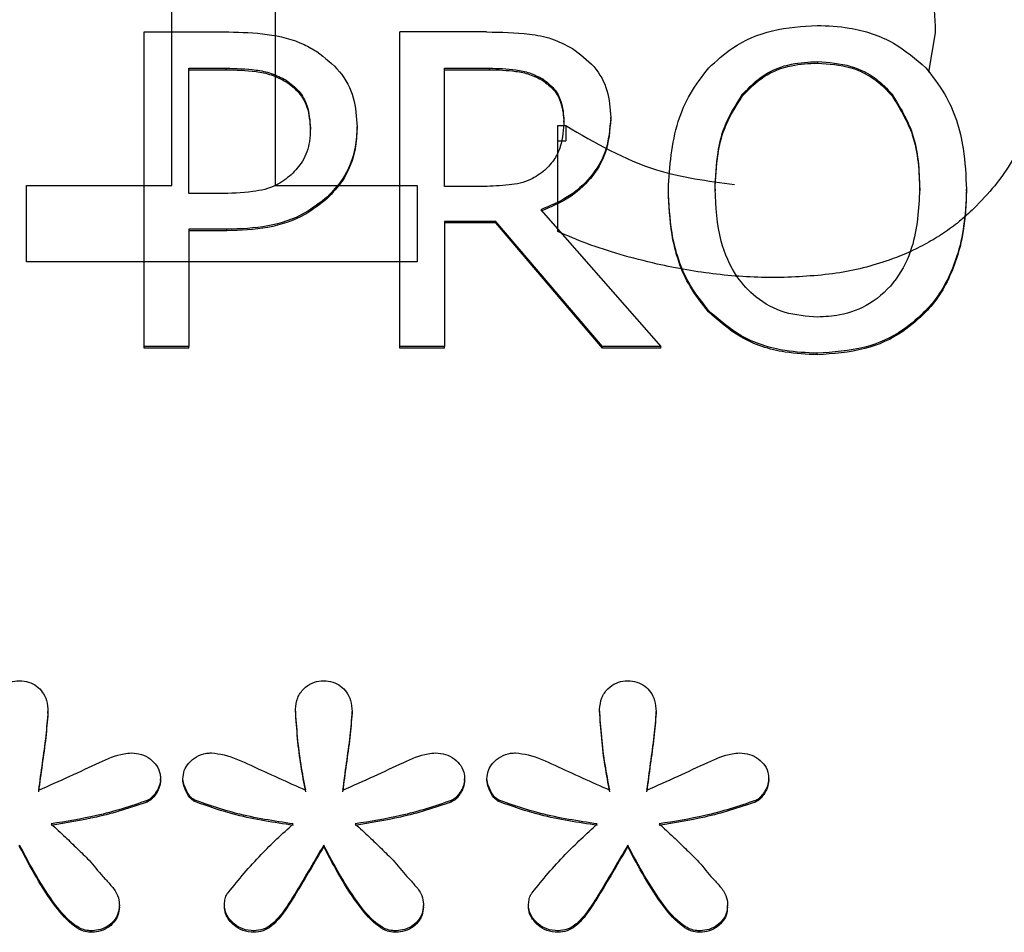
# Model space of a CAD drawing. Header units: inches. Extents: x 0.6 to 16.3, y 0.2 to 11.5.
# Tile 15 of 33: x 4.871 to 5.026, y 7.354 to 7.499. Entities that reach past the tile are written whole.
import ezdxf

# ---------------------------------------------------------------- set-up
doc = ezdxf.new("R2010")
doc.units = ezdxf.units.IN
doc.header["$MEASUREMENT"] = 0

msp = doc.modelspace()

# ---------------------------------------------------------------- linework, layer by layer
at = {"color": 7, "linetype": 'Continuous', "lineweight": 25}
for p, q in [((4.91089, 7.57887), (4.91089, 7.47231)), ((4.89457, 7.47231), (4.89457, 7.55156)), ((4.89017, 7.44683), (4.89017, 7.49662)), ((4.89017, 7.49662), (4.90357, 7.49662)), ((4.93062, 7.44683), (4.93062, 7.49662)), ((4.94437, 7.49662), (4.93062, 7.49662)), ((5.01434, 7.49026), (5.01539, 7.49646)), ((4.99671, 7.49194), (4.99671, 7.4917)), ((4.89726, 7.49089), (4.90313, 7.49089)), ((4.89726, 7.47104), (4.89726, 7.49089)), ((4.89726, 7.49065), (4.90313, 7.49065)), ((4.90313, 7.49089), (4.90313, 7.49065)), ((4.93771, 7.49089), (4.94476, 7.49089)), ((4.93771, 7.47217), (4.93771, 7.49089)), ((4.93771, 7.49065), (4.94476, 7.49065)), ((4.94476, 7.49089), (4.94476, 7.49065)), ((4.91264, 7.48899), (4.91264, 7.48875)), ((4.95323, 7.4892), (4.95323, 7.48896)), ((4.98486, 7.48677), (4.98486, 7.48654)), ((5.0085, 7.48677), (5.0085, 7.48654)), ((4.9566, 7.48234), (4.9566, 7.48258)), ((4.96399, 7.48286), (4.96399, 7.4831)), ((4.91649, 7.48117), (4.91649, 7.48141)), ((4.92388, 7.48137), (4.92388, 7.48161)), ((4.95564, 7.4818), (4.95688, 7.4818)), ((4.95564, 7.46503), (4.95564, 7.4818)), ((4.95688, 7.4818), (4.95688, 7.47941)), ((4.95564, 7.47941), (4.95688, 7.47941)), ((4.87158, 7.47231), (4.89457, 7.47231)), ((4.87158, 7.46023), (4.87158, 7.47231)), ((4.91089, 7.47231), (4.93337, 7.47231)), ((4.93337, 7.47231), (4.93337, 7.46023)), ((4.94393, 7.47217), (4.93771, 7.47217)), ((4.97311, 7.47149), (4.97311, 7.47172)), ((4.9805, 7.47172), (4.9805, 7.47149)), ((5.01287, 7.47149), (5.01287, 7.47172)), ((5.02026, 7.47149), (5.02026, 7.47172)), ((4.9021, 7.47104), (4.89726, 7.47104)), ((4.91921, 7.47032), (4.91921, 7.47055)), ((4.95292, 7.4685), (4.9719, 7.44683)), ((4.94584, 7.46664), (4.93771, 7.46664)), ((4.93771, 7.46664), (4.93771, 7.44683)), ((4.96269, 7.44683), (4.94584, 7.46664)), ((4.94584, 7.4664), (4.94584, 7.46664)), ((4.90326, 7.46539), (4.89726, 7.46539)), ((4.89726, 7.46539), (4.89726, 7.44683)), ((4.90326, 7.46515), (4.89726, 7.46515)), ((4.90326, 7.46515), (4.90326, 7.46539)), ((4.94584, 7.4664), (4.93771, 7.4664)), ((4.96269, 7.44659), (4.94584, 7.4664)), ((4.93337, 7.46023), (4.87158, 7.46023)), ((4.97946, 7.45232), (4.97946, 7.45256)), ((5.01386, 7.45232), (5.01386, 7.45256)), ((4.89726, 7.44683), (4.89017, 7.44683)), ((4.89017, 7.44659), (4.89017, 7.44683)), ((4.89726, 7.44659), (4.89017, 7.44659)), ((4.89726, 7.44659), (4.89726, 7.44683)), ((4.93771, 7.44683), (4.93062, 7.44683)), ((4.93062, 7.44659), (4.93062, 7.44683)), ((4.93771, 7.44659), (4.93062, 7.44659)), ((4.93771, 7.44659), (4.93771, 7.44683)), ((4.9719, 7.44683), (4.96269, 7.44683)), ((4.96269, 7.44659), (4.96269, 7.44683)), ((4.9719, 7.44659), (4.96269, 7.44659)), ((4.9719, 7.44659), (4.9719, 7.44683)), ((4.99666, 7.44554), (4.99666, 7.44578)), ((4.87497, 7.38884), (4.87497, 7.38908)), ((4.91414, 7.38919), (4.91414, 7.38943)), ((4.92307, 7.38884), (4.92307, 7.38908)), ((4.96224, 7.38919), (4.96224, 7.38943)), ((4.97117, 7.38884), (4.97117, 7.38908)), ((4.89279, 7.37818), (4.89279, 7.37842)), ((4.89632, 7.37818), (4.89632, 7.37842)), ((4.94089, 7.37818), (4.94089, 7.37842)), ((4.94442, 7.37818), (4.94442, 7.37842)), ((4.98898, 7.37818), (4.98898, 7.37842)), ((4.89068, 7.37476), (4.89068, 7.375)), ((4.89819, 7.37482), (4.89819, 7.37506)), ((4.93877, 7.37476), (4.93877, 7.375)), ((4.94628, 7.37482), (4.94628, 7.37506)), ((4.98687, 7.37476), (4.98687, 7.375)), ((4.8705, 7.3677), (4.8705, 7.36793)), ((4.9186, 7.3677), (4.9186, 7.36793)), ((4.9667, 7.3677), (4.9667, 7.36793)), ((4.88627, 7.35813), (4.88627, 7.35837)), ((4.9029, 7.35813), (4.9029, 7.35837)), ((4.93437, 7.35813), (4.93437, 7.35837)), ((4.951, 7.35813), (4.951, 7.35837)), ((4.98247, 7.35813), (4.98247, 7.35837)), ((4.88168, 7.35414), (4.88168, 7.35438)), ((4.90756, 7.35414), (4.90756, 7.35438)), ((4.92978, 7.35414), (4.92978, 7.35438)), ((4.95566, 7.35414), (4.95566, 7.35438)), ((4.97788, 7.35414), (4.97788, 7.35438))]:
    msp.add_line(p, q, dxfattribs=at)
for points, knots in [([(5.01539, 7.49646), (5.01536, 7.4976), (5.0153, 7.49979), (5.01481, 7.50291), (5.01401, 7.50571), (5.01288, 7.50817), (5.01145, 7.5103), (5.00978, 7.51214), (5.00845, 7.51312), (5.00779, 7.51361)], [0, 0, 0, 0, 0.177461, 0.339704, 0.488732, 0.62712, 0.754607, 0.877902, 1, 1, 1, 1]), ([(4.90357, 7.49662), (4.9056, 7.49657), (4.90967, 7.49646), (4.91448, 7.4953), (4.91687, 7.4939), (4.91753, 7.49351)], [0, 0, 0, 0, 0.418669, 0.840635, 1, 1, 1, 1]), ([(4.94437, 7.49662), (4.94663, 7.49659), (4.95008, 7.49654), (4.95473, 7.4957), (4.95685, 7.49457), (4.95794, 7.494)], [0, 0, 0, 0, 0.483407, 0.735045, 1, 1, 1, 1]), ([(4.9795, 7.49093), (4.98071, 7.49204), (4.98358, 7.49468), (4.98958, 7.49722), (4.99429, 7.49752), (4.99666, 7.49767)], [0, 0, 0, 0, 0.264089, 0.628576, 1, 1, 1, 1]), ([(4.99666, 7.49767), (4.99836, 7.49759), (5.00254, 7.4974), (5.00877, 7.49534), (5.01224, 7.49234), (5.01386, 7.49093)], [0, 0, 0, 0, 0.265818, 0.65509, 1, 1, 1, 1]), ([(5.03263, 7.49531), (5.03261, 7.49426), (5.03256, 7.4922), (5.0322, 7.48915), (5.03162, 7.4862), (5.0308, 7.48334), (5.02952, 7.48), (5.02759, 7.47625), (5.02484, 7.47221), (5.02258, 7.46985), (5.02144, 7.46867)], [0, 0, 0, 0, 0.106935, 0.211114, 0.313112, 0.413538, 0.513033, 0.676291, 0.837723, 1, 1, 1, 1]), ([(4.91753, 7.49351), (4.9188, 7.49253), (4.92135, 7.49056), (4.92359, 7.48625), (4.92378, 7.48316), (4.92388, 7.48161)], [0, 0, 0, 0, 0.332227, 0.665173, 1, 1, 1, 1]), ([(4.95794, 7.494), (4.95914, 7.49311), (4.96155, 7.49135), (4.96372, 7.48739), (4.9639, 7.48453), (4.96399, 7.4831)], [0, 0, 0, 0, 0.332483, 0.66621, 1, 1, 1, 1]), ([(4.98486, 7.48677), (4.98592, 7.48787), (4.98804, 7.49005), (4.99237, 7.49172), (4.99532, 7.49187), (4.99671, 7.49194)], [0, 0, 0, 0, 0.346115, 0.694283, 1, 1, 1, 1]), ([(4.98486, 7.48654), (4.98592, 7.48763), (4.98804, 7.48982), (4.99237, 7.49148), (4.99532, 7.49163), (4.99671, 7.4917)], [0, 0, 0, 0, 0.346115, 0.694283, 1, 1, 1, 1]), ([(4.99671, 7.49194), (4.9985, 7.49181), (5.0018, 7.49156), (5.00591, 7.48953), (5.0077, 7.48762), (5.0085, 7.48677)], [0, 0, 0, 0, 0.397274, 0.731601, 1, 1, 1, 1]), ([(4.99671, 7.4917), (4.9985, 7.49157), (5.0018, 7.49132), (5.00591, 7.48929), (5.0077, 7.48738), (5.0085, 7.48654)], [0, 0, 0, 0, 0.397274, 0.731601, 1, 1, 1, 1]), ([(4.90313, 7.49089), (4.90472, 7.49085), (4.90714, 7.4908), (4.91039, 7.49016), (4.91188, 7.48939), (4.91264, 7.48899)], [0, 0, 0, 0, 0.483566, 0.736159, 1, 1, 1, 1]), ([(4.90313, 7.49065), (4.90472, 7.49061), (4.90714, 7.49056), (4.91039, 7.48992), (4.91188, 7.48915), (4.91264, 7.48875)], [0, 0, 0, 0, 0.483566, 0.736159, 1, 1, 1, 1]), ([(4.94476, 7.49089), (4.94617, 7.49086), (4.94833, 7.4908), (4.95122, 7.49023), (4.95255, 7.48954), (4.95323, 7.4892)], [0, 0, 0, 0, 0.483708, 0.736482, 1, 1, 1, 1]), ([(4.94476, 7.49065), (4.94617, 7.49062), (4.94833, 7.49056), (4.95122, 7.48999), (4.95255, 7.48931), (4.95323, 7.48896)], [0, 0, 0, 0, 0.483708, 0.736482, 1, 1, 1, 1]), ([(4.97311, 7.47172), (4.97335, 7.47536), (4.97369, 7.48058), (4.97645, 7.48699), (4.97847, 7.4896), (4.9795, 7.49093)], [0, 0, 0, 0, 0.529171, 0.760302, 1, 1, 1, 1]), ([(5.01386, 7.49093), (5.01489, 7.48961), (5.01785, 7.48581), (5.01995, 7.47906), (5.02017, 7.47387), (5.02026, 7.47172)], [0, 0, 0, 0, 0.239033, 0.684846, 1, 1, 1, 1]), ([(4.91264, 7.48899), (4.91337, 7.48845), (4.91481, 7.48737), (4.91625, 7.48468), (4.9164, 7.48261), (4.91649, 7.48141)], [0, 0, 0, 0, 0.294213, 0.588988, 1, 1, 1, 1]), ([(4.91264, 7.48875), (4.91337, 7.48821), (4.91481, 7.48713), (4.91625, 7.48444), (4.9164, 7.48237), (4.91649, 7.48117)], [0, 0, 0, 0, 0.294213, 0.588988, 1, 1, 1, 1]), ([(4.95323, 7.4892), (4.95386, 7.48872), (4.95514, 7.48775), (4.95638, 7.4854), (4.95652, 7.48361), (4.9566, 7.48258)], [0, 0, 0, 0, 0.298018, 0.596766, 1, 1, 1, 1]), ([(4.95323, 7.48896), (4.95386, 7.48848), (4.95514, 7.48751), (4.95638, 7.48516), (4.95652, 7.48337), (4.9566, 7.48234)], [0, 0, 0, 0, 0.2980179, 0.5967661, 1, 1, 1, 1]), ([(4.9805, 7.47172), (4.98058, 7.47367), (4.98073, 7.47697), (4.98194, 7.48218), (4.98377, 7.48506), (4.98486, 7.48677)], [0, 0, 0, 0, 0.36983, 0.625383, 1, 1, 1, 1]), ([(4.9805, 7.47149), (4.98058, 7.47344), (4.98073, 7.47673), (4.98194, 7.48194), (4.98377, 7.48482), (4.98486, 7.48654)], [0, 0, 0, 0, 0.36983, 0.625383, 1, 1, 1, 1]), ([(5.0085, 7.48677), (5.00973, 7.48476), (5.01174, 7.48146), (5.01272, 7.4762), (5.01282, 7.47323), (5.01287, 7.47172)], [0, 0, 0, 0, 0.4347987, 0.7143824, 1, 1, 1, 1]), ([(5.0085, 7.48654), (5.00973, 7.48452), (5.01174, 7.48122), (5.01272, 7.47597), (5.01282, 7.47299), (5.01287, 7.47149)], [0, 0, 0, 0, 0.434799, 0.714382, 1, 1, 1, 1]), ([(4.96399, 7.4831), (4.96385, 7.48127), (4.96359, 7.4779), (4.96098, 7.47355), (4.95738, 7.47036), (4.9544, 7.46911), (4.95292, 7.4685)], [0, 0, 0, 0, 0.284906, 0.524908, 0.763987, 1, 1, 1, 1]), ([(4.96399, 7.48286), (4.96385, 7.48103), (4.96359, 7.47766), (4.96098, 7.47331), (4.95738, 7.47012), (4.9544, 7.46887), (4.95292, 7.46826)], [0, 0, 0, 0, 0.284906, 0.524908, 0.763987, 1, 1, 1, 1]), ([(4.9566, 7.48258), (4.95651, 7.4812), (4.95638, 7.4791), (4.95519, 7.47642), (4.95412, 7.47532), (4.95357, 7.47475)], [0, 0, 0, 0, 0.481916, 0.732223, 1, 1, 1, 1]), ([(4.91649, 7.48141), (4.91646, 7.4807), (4.91639, 7.4789), (4.91552, 7.47622), (4.9141, 7.47471), (4.91346, 7.47402)], [0, 0, 0, 0, 0.261236, 0.66725, 1, 1, 1, 1]), ([(4.92388, 7.48161), (4.92381, 7.48053), (4.92364, 7.47763), (4.92211, 7.47368), (4.92002, 7.47143), (4.91921, 7.47055)], [0, 0, 0, 0, 0.266723, 0.716133, 1, 1, 1, 1]), ([(4.92388, 7.48137), (4.92381, 7.48029), (4.92364, 7.47739), (4.92211, 7.47344), (4.92002, 7.47119), (4.91921, 7.47032)], [0, 0, 0, 0, 0.266723, 0.716133, 1, 1, 1, 1]), ([(4.95688, 7.4818), (4.96152, 7.47909), (4.96977, 7.47428), (4.97936, 7.47304), (4.98355, 7.4725)], [0, 0, 0, 0, 0.563728, 1, 1, 1, 1]), ([(4.95357, 7.47475), (4.95285, 7.4742), (4.95121, 7.47295), (4.94774, 7.4723), (4.94526, 7.47221), (4.94393, 7.47217)], [0, 0, 0, 0, 0.269382, 0.612222, 1, 1, 1, 1]), ([(4.91346, 7.47402), (4.91269, 7.47341), (4.91093, 7.47202), (4.90687, 7.47115), (4.90385, 7.47108), (4.9021, 7.47104)], [0, 0, 0, 0, 0.249264, 0.564905, 1, 1, 1, 1]), ([(4.97946, 7.45256), (4.97845, 7.45384), (4.97557, 7.45748), (4.97346, 7.46421), (4.97321, 7.46942), (4.97311, 7.47172)], [0, 0, 0, 0, 0.233288, 0.66155, 1, 1, 1, 1]), ([(4.97946, 7.45232), (4.97845, 7.4536), (4.97557, 7.45724), (4.97346, 7.46397), (4.97321, 7.46918), (4.97311, 7.47149)], [0, 0, 0, 0, 0.2332878, 0.6615495, 1, 1, 1, 1]), ([(4.99671, 7.45151), (4.99496, 7.45163), (4.99146, 7.45189), (4.98699, 7.45434), (4.98341, 7.45824), (4.98087, 7.46414), (4.98064, 7.46895), (4.9805, 7.47172)], [0, 0, 0, 0, 0.170944, 0.343111, 0.49388, 0.708299, 1, 1, 1, 1]), ([(5.01287, 7.47172), (5.0127, 7.4686), (5.01243, 7.46363), (5.00941, 7.45734), (5.00537, 7.45349), (5.00076, 7.45171), (4.99788, 7.45157), (4.99671, 7.45151)], [0, 0, 0, 0, 0.327834, 0.521288, 0.71629, 0.883753, 1, 1, 1, 1]), ([(5.02026, 7.47172), (5.02018, 7.46961), (5.02002, 7.46577), (5.01845, 7.45961), (5.01626, 7.45524), (5.01421, 7.45294), (5.01386, 7.45256)], [0, 0, 0, 0, 0.309505, 0.560936, 0.927066, 1, 1, 1, 1]), ([(5.02026, 7.47149), (5.02018, 7.46937), (5.02002, 7.46554), (5.01845, 7.45937), (5.01626, 7.455), (5.01421, 7.4527), (5.01386, 7.45232)], [0, 0, 0, 0, 0.3095053, 0.5609355, 0.927066, 1, 1, 1, 1]), ([(4.91921, 7.47055), (4.91805, 7.46963), (4.9153, 7.46745), (4.9097, 7.46561), (4.90544, 7.46546), (4.90326, 7.46539)], [0, 0, 0, 0, 0.2629553, 0.6228823, 1, 1, 1, 1]), ([(4.91921, 7.47032), (4.91805, 7.46939), (4.9153, 7.46721), (4.9097, 7.46537), (4.90544, 7.46522), (4.90326, 7.46515)], [0, 0, 0, 0, 0.262955, 0.622882, 1, 1, 1, 1]), ([(5.02144, 7.46867), (5.02068, 7.46797), (5.01917, 7.46658), (5.01665, 7.46475), (5.01397, 7.46311), (5.01109, 7.46169), (5.00642, 7.45983), (4.99945, 7.45809), (4.9934, 7.45786), (4.99024, 7.45774)], [0, 0, 0, 0, 0.092978, 0.185771, 0.279137, 0.373823, 0.470543, 0.723467, 1, 1, 1, 1]), ([(4.99024, 7.45774), (4.98865, 7.45777), (4.98547, 7.45782), (4.98073, 7.45824), (4.97601, 7.45891), (4.97091, 7.45995), (4.96563, 7.46132), (4.96036, 7.46299), (4.95716, 7.46437), (4.95564, 7.46503)], [0, 0, 0, 0, 0.133332, 0.26639, 0.399665, 0.533645, 0.70455, 0.859729, 1, 1, 1, 1]), ([(4.99666, 7.44578), (4.99497, 7.44586), (4.99078, 7.44605), (4.98451, 7.44808), (4.98108, 7.45113), (4.97946, 7.45256)], [0, 0, 0, 0, 0.265205, 0.65497, 1, 1, 1, 1]), ([(5.01386, 7.45256), (5.01269, 7.45147), (5.00994, 7.4489), (5.00397, 7.44627), (4.99919, 7.44595), (4.99666, 7.44578)], [0, 0, 0, 0, 0.257077, 0.605802, 1, 1, 1, 1]), ([(4.99666, 7.44554), (4.99497, 7.44562), (4.99078, 7.44581), (4.98451, 7.44784), (4.98108, 7.45089), (4.97946, 7.45232)], [0, 0, 0, 0, 0.265205, 0.65497, 1, 1, 1, 1]), ([(5.01386, 7.45232), (5.01269, 7.45123), (5.00994, 7.44866), (5.00397, 7.44604), (4.99919, 7.44571), (4.99666, 7.44554)], [0, 0, 0, 0, 0.257077, 0.605802, 1, 1, 1, 1]), ([(4.86604, 7.38943), (4.8661, 7.39005), (4.86622, 7.39123), (4.86725, 7.39269), (4.86856, 7.39365), (4.86974, 7.39393), (4.87036, 7.39395), (4.8705, 7.39395)], [0, 0, 0, 0, 0.271807, 0.514058, 0.744023, 0.940774, 1, 1, 1, 1]), ([(4.8705, 7.39395), (4.87099, 7.39391), (4.87195, 7.39384), (4.8732, 7.39316), (4.87418, 7.39215), (4.87487, 7.39076), (4.87494, 7.38968), (4.87497, 7.38908)], [0, 0, 0, 0, 0.186727, 0.374343, 0.549017, 0.751938, 1, 1, 1, 1]), ([(4.91414, 7.38943), (4.9142, 7.39005), (4.91432, 7.39123), (4.91535, 7.39269), (4.91666, 7.39365), (4.91784, 7.39393), (4.91846, 7.39395), (4.9186, 7.39395)], [0, 0, 0, 0, 0.271807, 0.514058, 0.744023, 0.940774, 1, 1, 1, 1]), ([(4.9186, 7.39395), (4.91909, 7.39391), (4.92005, 7.39384), (4.9213, 7.39316), (4.92228, 7.39215), (4.92296, 7.39076), (4.92303, 7.38968), (4.92307, 7.38908)], [0, 0, 0, 0, 0.186727, 0.374343, 0.549017, 0.751938, 1, 1, 1, 1]), ([(4.96224, 7.38943), (4.9623, 7.39005), (4.96242, 7.39123), (4.96345, 7.39269), (4.96476, 7.39365), (4.96594, 7.39393), (4.96656, 7.39395), (4.9667, 7.39395)], [0, 0, 0, 0, 0.271807, 0.514058, 0.744023, 0.940774, 1, 1, 1, 1]), ([(4.9667, 7.39395), (4.96718, 7.39391), (4.96815, 7.39384), (4.9694, 7.39316), (4.97038, 7.39215), (4.97106, 7.39076), (4.97113, 7.38968), (4.97117, 7.38908)], [0, 0, 0, 0, 0.186727, 0.374343, 0.549017, 0.751938, 1, 1, 1, 1]), ([(4.87497, 7.38908), (4.87487, 7.38779), (4.87465, 7.38507), (4.87405, 7.38092), (4.87367, 7.37806), (4.87348, 7.37663)], [0, 0, 0, 0, 0.30923, 0.654607, 1, 1, 1, 1]), ([(4.87497, 7.38884), (4.87487, 7.38756), (4.87465, 7.38483), (4.87405, 7.38068), (4.87367, 7.37782), (4.87348, 7.37639)], [0, 0, 0, 0, 0.30923, 0.654607, 1, 1, 1, 1]), ([(4.91575, 7.37663), (4.91549, 7.37797), (4.91495, 7.38076), (4.91443, 7.38504), (4.91423, 7.38797), (4.91414, 7.38943)], [0, 0, 0, 0, 0.318539, 0.658914, 1, 1, 1, 1]), ([(4.91575, 7.37639), (4.91549, 7.37774), (4.91495, 7.38053), (4.91443, 7.3848), (4.91423, 7.38773), (4.91414, 7.38919)], [0, 0, 0, 0, 0.318539, 0.658914, 1, 1, 1, 1]), ([(4.92307, 7.38908), (4.92297, 7.38779), (4.92275, 7.38507), (4.92215, 7.38092), (4.92177, 7.37806), (4.92158, 7.37663)], [0, 0, 0, 0, 0.30923, 0.654607, 1, 1, 1, 1]), ([(4.92307, 7.38884), (4.92297, 7.38756), (4.92275, 7.38483), (4.92215, 7.38068), (4.92177, 7.37782), (4.92158, 7.37639)], [0, 0, 0, 0, 0.30923, 0.654607, 1, 1, 1, 1]), ([(4.96385, 7.37663), (4.96359, 7.37797), (4.96305, 7.38076), (4.96253, 7.38504), (4.96233, 7.38797), (4.96224, 7.38943)], [0, 0, 0, 0, 0.318539, 0.658914, 1, 1, 1, 1]), ([(4.96385, 7.37639), (4.96359, 7.37774), (4.96305, 7.38053), (4.96253, 7.3848), (4.96233, 7.38773), (4.96224, 7.38919)], [0, 0, 0, 0, 0.318539, 0.658914, 1, 1, 1, 1]), ([(4.97117, 7.38908), (4.97107, 7.38779), (4.97084, 7.38507), (4.97025, 7.38092), (4.96987, 7.37806), (4.96968, 7.37663)], [0, 0, 0, 0, 0.30923, 0.654607, 1, 1, 1, 1]), ([(4.97117, 7.38884), (4.97107, 7.38756), (4.97084, 7.38483), (4.97025, 7.38068), (4.96987, 7.37782), (4.96968, 7.37639)], [0, 0, 0, 0, 0.30923, 0.654607, 1, 1, 1, 1]), ([(4.87348, 7.37663), (4.87515, 7.37736), (4.87839, 7.3788), (4.88279, 7.38087), (4.88603, 7.38234), (4.8878, 7.3825), (4.88819, 7.38254)], [0, 0, 0, 0, 0.342904, 0.668758, 0.926008, 1, 1, 1, 1]), ([(4.88819, 7.38254), (4.88872, 7.38249), (4.88978, 7.38241), (4.89117, 7.38164), (4.89225, 7.38056), (4.89274, 7.3794), (4.89277, 7.37866), (4.89279, 7.37842)], [0, 0, 0, 0, 0.223546, 0.447736, 0.666173, 0.889996, 1, 1, 1, 1]), ([(4.89632, 7.37842), (4.89636, 7.37887), (4.89644, 7.37976), (4.89723, 7.38101), (4.89844, 7.382), (4.89976, 7.38249), (4.90059, 7.38252), (4.90085, 7.38254)], [0, 0, 0, 0, 0.20353, 0.407885, 0.647226, 0.885316, 1, 1, 1, 1]), ([(4.90085, 7.38254), (4.90152, 7.38245), (4.9037, 7.38216), (4.90859, 7.37983), (4.91285, 7.37792), (4.91575, 7.37663)], [0, 0, 0, 0, 0.124093, 0.404933, 1, 1, 1, 1]), ([(4.92158, 7.37663), (4.92324, 7.37736), (4.92649, 7.3788), (4.93089, 7.38087), (4.93412, 7.38234), (4.9359, 7.3825), (4.93629, 7.38254)], [0, 0, 0, 0, 0.342904, 0.668758, 0.926008, 1, 1, 1, 1]), ([(4.93629, 7.38254), (4.93682, 7.38249), (4.93788, 7.38241), (4.93927, 7.38164), (4.94035, 7.38056), (4.94084, 7.3794), (4.94087, 7.37866), (4.94089, 7.37842)], [0, 0, 0, 0, 0.223546, 0.447736, 0.666173, 0.889996, 1, 1, 1, 1]), ([(4.94442, 7.37842), (4.94446, 7.37887), (4.94454, 7.37976), (4.94533, 7.38101), (4.94654, 7.382), (4.94786, 7.38249), (4.94869, 7.38252), (4.94895, 7.38254)], [0, 0, 0, 0, 0.20353, 0.407885, 0.647226, 0.885316, 1, 1, 1, 1]), ([(4.94895, 7.38254), (4.94962, 7.38245), (4.9518, 7.38216), (4.95669, 7.37983), (4.96095, 7.37792), (4.96385, 7.37663)], [0, 0, 0, 0, 0.1240934, 0.404933, 1, 1, 1, 1]), ([(4.96968, 7.37663), (4.97134, 7.37736), (4.97458, 7.3788), (4.97899, 7.38087), (4.98222, 7.38234), (4.984, 7.3825), (4.98439, 7.38254)], [0, 0, 0, 0, 0.3429045, 0.6687583, 0.9260081, 1, 1, 1, 1]), ([(4.98439, 7.38254), (4.98492, 7.38249), (4.98598, 7.38241), (4.98737, 7.38164), (4.98845, 7.38056), (4.98894, 7.3794), (4.98897, 7.37866), (4.98898, 7.37842)], [0, 0, 0, 0, 0.223546, 0.447736, 0.666173, 0.889996, 1, 1, 1, 1]), ([(4.89279, 7.37842), (4.89274, 7.37805), (4.89263, 7.37712), (4.89194, 7.37605), (4.89123, 7.37528), (4.89082, 7.37507), (4.89068, 7.375)], [0, 0, 0, 0, 0.269353, 0.685116, 0.88843, 1, 1, 1, 1]), ([(4.89279, 7.37818), (4.89274, 7.37781), (4.89263, 7.37688), (4.89194, 7.37581), (4.89123, 7.37504), (4.89082, 7.37484), (4.89068, 7.37476)], [0, 0, 0, 0, 0.269353, 0.685116, 0.88843, 1, 1, 1, 1]), ([(4.89819, 7.37506), (4.89801, 7.37518), (4.89741, 7.37558), (4.89678, 7.3767), (4.89634, 7.37775), (4.89633, 7.37836), (4.89632, 7.37842)], [0, 0, 0, 0, 0.151625, 0.530973, 0.949184, 1, 1, 1, 1]), ([(4.89819, 7.37482), (4.89801, 7.37494), (4.89741, 7.37534), (4.89678, 7.37646), (4.89634, 7.37751), (4.89633, 7.37812), (4.89632, 7.37818)], [0, 0, 0, 0, 0.151625, 0.530973, 0.949184, 1, 1, 1, 1]), ([(4.94089, 7.37842), (4.94084, 7.37805), (4.94073, 7.37712), (4.94004, 7.37605), (4.93933, 7.37528), (4.93892, 7.37507), (4.93877, 7.375)], [0, 0, 0, 0, 0.269353, 0.685116, 0.88843, 1, 1, 1, 1]), ([(4.94089, 7.37818), (4.94084, 7.37781), (4.94073, 7.37688), (4.94004, 7.37581), (4.93933, 7.37504), (4.93892, 7.37484), (4.93877, 7.37476)], [0, 0, 0, 0, 0.269353, 0.685116, 0.88843, 1, 1, 1, 1]), ([(4.94628, 7.37506), (4.94611, 7.37518), (4.94551, 7.37558), (4.94487, 7.3767), (4.94444, 7.37775), (4.94442, 7.37836), (4.94442, 7.37842)], [0, 0, 0, 0, 0.151625, 0.530973, 0.949184, 1, 1, 1, 1]), ([(4.94628, 7.37482), (4.94611, 7.37494), (4.94551, 7.37534), (4.94487, 7.37646), (4.94444, 7.37751), (4.94442, 7.37812), (4.94442, 7.37818)], [0, 0, 0, 0, 0.151625, 0.530973, 0.949184, 1, 1, 1, 1]), ([(4.98898, 7.37842), (4.98894, 7.37805), (4.98883, 7.37712), (4.98814, 7.37605), (4.98743, 7.37528), (4.98702, 7.37507), (4.98687, 7.375)], [0, 0, 0, 0, 0.269353, 0.685116, 0.88843, 1, 1, 1, 1]), ([(4.98898, 7.37818), (4.98894, 7.37781), (4.98883, 7.37688), (4.98814, 7.37581), (4.98743, 7.37504), (4.98702, 7.37484), (4.98687, 7.37476)], [0, 0, 0, 0, 0.269353, 0.685116, 0.88843, 1, 1, 1, 1]), ([(4.89068, 7.375), (4.88936, 7.37455), (4.88673, 7.37364), (4.88167, 7.37231), (4.87788, 7.37169), (4.87547, 7.37129)], [0, 0, 0, 0, 0.267179, 0.5343283, 1, 1, 1, 1]), ([(4.89068, 7.37476), (4.88936, 7.37431), (4.88673, 7.3734), (4.88167, 7.37207), (4.87788, 7.37145), (4.87547, 7.37106)], [0, 0, 0, 0, 0.267179, 0.534328, 1, 1, 1, 1]), ([(4.91376, 7.37129), (4.91226, 7.37152), (4.90924, 7.37198), (4.90397, 7.37304), (4.90036, 7.3743), (4.89819, 7.37506)], [0, 0, 0, 0, 0.28412, 0.568312, 1, 1, 1, 1]), ([(4.91376, 7.37106), (4.91226, 7.37129), (4.90924, 7.37174), (4.90397, 7.3728), (4.90036, 7.37406), (4.89819, 7.37482)], [0, 0, 0, 0, 0.28412, 0.568312, 1, 1, 1, 1]), ([(4.93877, 7.375), (4.93746, 7.37455), (4.93483, 7.37364), (4.92977, 7.37231), (4.92598, 7.37169), (4.92357, 7.37129)], [0, 0, 0, 0, 0.267179, 0.534328, 1, 1, 1, 1]), ([(4.93877, 7.37476), (4.93746, 7.37431), (4.93483, 7.3734), (4.92977, 7.37207), (4.92598, 7.37145), (4.92357, 7.37106)], [0, 0, 0, 0, 0.267179, 0.534328, 1, 1, 1, 1]), ([(4.96186, 7.37129), (4.96036, 7.37152), (4.95734, 7.37198), (4.95207, 7.37304), (4.94846, 7.3743), (4.94628, 7.37506)], [0, 0, 0, 0, 0.28412, 0.568312, 1, 1, 1, 1]), ([(4.96186, 7.37106), (4.96036, 7.37129), (4.95734, 7.37174), (4.95207, 7.3728), (4.94846, 7.37406), (4.94628, 7.37482)], [0, 0, 0, 0, 0.28412, 0.568312, 1, 1, 1, 1]), ([(4.98687, 7.375), (4.98556, 7.37455), (4.98293, 7.37364), (4.97787, 7.37231), (4.97408, 7.37169), (4.97167, 7.37129)], [0, 0, 0, 0, 0.267179, 0.534328, 1, 1, 1, 1]), ([(4.98687, 7.37476), (4.98556, 7.37431), (4.98293, 7.3734), (4.97787, 7.37207), (4.97408, 7.37145), (4.97167, 7.37106)], [0, 0, 0, 0, 0.267179, 0.534328, 1, 1, 1, 1]), ([(4.87547, 7.37129), (4.87623, 7.3706), (4.87763, 7.36932), (4.87961, 7.36738), (4.88086, 7.36617), (4.88149, 7.36556)], [0, 0, 0, 0, 0.3699979, 0.6849958, 1, 1, 1, 1]), ([(4.90346, 7.3604), (4.9043, 7.36144), (4.90599, 7.3635), (4.90933, 7.36722), (4.91204, 7.36971), (4.91376, 7.37129)], [0, 0, 0, 0, 0.267688, 0.53539, 1, 1, 1, 1]), ([(4.92357, 7.37129), (4.92433, 7.3706), (4.92573, 7.36932), (4.92771, 7.36738), (4.92896, 7.36617), (4.92959, 7.36556)], [0, 0, 0, 0, 0.369998, 0.684996, 1, 1, 1, 1]), ([(4.95156, 7.3604), (4.9524, 7.36144), (4.95408, 7.3635), (4.95743, 7.36722), (4.96014, 7.36971), (4.96186, 7.37129)], [0, 0, 0, 0, 0.267688, 0.53539, 1, 1, 1, 1]), ([(4.97167, 7.37129), (4.97243, 7.3706), (4.97383, 7.36932), (4.97581, 7.36738), (4.97706, 7.36617), (4.97769, 7.36556)], [0, 0, 0, 0, 0.369998, 0.684996, 1, 1, 1, 1]), ([(4.88168, 7.35438), (4.88131, 7.35442), (4.8804, 7.35453), (4.87834, 7.3558), (4.87461, 7.36016), (4.87223, 7.36468), (4.8705, 7.36793)], [0, 0, 0, 0, 0.057926, 0.144185, 0.382989, 1, 1, 1, 1]), ([(4.88168, 7.35414), (4.88131, 7.35418), (4.8804, 7.35429), (4.87834, 7.35557), (4.87461, 7.35992), (4.87223, 7.36444), (4.8705, 7.3677)], [0, 0, 0, 0, 0.057926, 0.144185, 0.382989, 1, 1, 1, 1]), ([(4.9186, 7.36793), (4.91716, 7.36547), (4.91499, 7.36178), (4.91235, 7.35745), (4.91055, 7.35544), (4.90903, 7.35452), (4.90805, 7.35442), (4.90756, 7.35438)], [0, 0, 0, 0, 0.478328, 0.718723, 0.846443, 0.921838, 1, 1, 1, 1]), ([(4.9186, 7.3677), (4.91716, 7.36524), (4.91499, 7.36154), (4.91235, 7.35721), (4.91055, 7.3552), (4.90903, 7.35428), (4.90805, 7.35418), (4.90756, 7.35414)], [0, 0, 0, 0, 0.4783277, 0.7187231, 0.8464425, 0.9218381, 1, 1, 1, 1]), ([(4.92978, 7.35438), (4.92941, 7.35442), (4.9285, 7.35453), (4.92644, 7.3558), (4.92271, 7.36016), (4.92033, 7.36468), (4.9186, 7.36793)], [0, 0, 0, 0, 0.0579261, 0.1441851, 0.3829893, 1, 1, 1, 1]), ([(4.92978, 7.35414), (4.92941, 7.35418), (4.9285, 7.35429), (4.92644, 7.35557), (4.92271, 7.35992), (4.92033, 7.36444), (4.9186, 7.3677)], [0, 0, 0, 0, 0.057926, 0.144185, 0.382989, 1, 1, 1, 1]), ([(4.9667, 7.36793), (4.96526, 7.36547), (4.96309, 7.36178), (4.96045, 7.35745), (4.95865, 7.35544), (4.95712, 7.35452), (4.95615, 7.35442), (4.95566, 7.35438)], [0, 0, 0, 0, 0.4783277, 0.7187231, 0.8464425, 0.9218381, 1, 1, 1, 1]), ([(4.9667, 7.3677), (4.96526, 7.36524), (4.96309, 7.36154), (4.96045, 7.35721), (4.95865, 7.3552), (4.95712, 7.35428), (4.95615, 7.35418), (4.95566, 7.35414)], [0, 0, 0, 0, 0.478328, 0.718723, 0.846443, 0.921838, 1, 1, 1, 1]), ([(4.97788, 7.35438), (4.97751, 7.35442), (4.9766, 7.35453), (4.97454, 7.3558), (4.97081, 7.36016), (4.96843, 7.36468), (4.9667, 7.36793)], [0, 0, 0, 0, 0.057926, 0.144185, 0.382989, 1, 1, 1, 1]), ([(4.97788, 7.35414), (4.97751, 7.35418), (4.9766, 7.35429), (4.97454, 7.35557), (4.97081, 7.35992), (4.96843, 7.36444), (4.9667, 7.3677)], [0, 0, 0, 0, 0.057926, 0.144185, 0.382989, 1, 1, 1, 1]), ([(4.88149, 7.36556), (4.8822, 7.36469), (4.88327, 7.3634), (4.88481, 7.36172), (4.8859, 7.36044), (4.88625, 7.3592), (4.88626, 7.35855), (4.88627, 7.35837)], [0, 0, 0, 0, 0.379166, 0.56834, 0.771897, 0.93912, 1, 1, 1, 1]), ([(4.92959, 7.36556), (4.9303, 7.36469), (4.93137, 7.3634), (4.93291, 7.36172), (4.934, 7.36044), (4.93435, 7.3592), (4.93436, 7.35855), (4.93437, 7.35837)], [0, 0, 0, 0, 0.3791659, 0.5683398, 0.7718971, 0.9391199, 1, 1, 1, 1]), ([(4.97769, 7.36556), (4.9784, 7.36469), (4.97947, 7.3634), (4.98101, 7.36172), (4.9821, 7.36044), (4.98245, 7.3592), (4.98246, 7.35855), (4.98247, 7.35837)], [0, 0, 0, 0, 0.379166, 0.56834, 0.771897, 0.93912, 1, 1, 1, 1]), ([(4.9029, 7.35837), (4.90291, 7.35866), (4.90294, 7.35922), (4.90313, 7.35992), (4.90338, 7.36028), (4.90346, 7.3604)], [0, 0, 0, 0, 0.39888, 0.799877, 1, 1, 1, 1]), ([(4.951, 7.35837), (4.95101, 7.35866), (4.95104, 7.35922), (4.95123, 7.35992), (4.95148, 7.36028), (4.95156, 7.3604)], [0, 0, 0, 0, 0.39888, 0.799877, 1, 1, 1, 1]), ([(4.88627, 7.35837), (4.88623, 7.35794), (4.88615, 7.35707), (4.88543, 7.35592), (4.88438, 7.35499), (4.88306, 7.35445), (4.88212, 7.3544), (4.88168, 7.35438)], [0, 0, 0, 0, 0.198437, 0.397311, 0.595096, 0.812023, 1, 1, 1, 1]), ([(4.88627, 7.35813), (4.88623, 7.3577), (4.88615, 7.35683), (4.88543, 7.35568), (4.88438, 7.35475), (4.88306, 7.35421), (4.88212, 7.35416), (4.88168, 7.35414)], [0, 0, 0, 0, 0.198437, 0.397311, 0.595096, 0.812023, 1, 1, 1, 1]), ([(4.90756, 7.35438), (4.90695, 7.35443), (4.9058, 7.35453), (4.90431, 7.35547), (4.90333, 7.35662), (4.90293, 7.35768), (4.90291, 7.35822), (4.9029, 7.35837)], [0, 0, 0, 0, 0.258673, 0.491938, 0.752323, 0.929194, 1, 1, 1, 1]), ([(4.90756, 7.35414), (4.90695, 7.35419), (4.9058, 7.35429), (4.90431, 7.35523), (4.90333, 7.35638), (4.90293, 7.35745), (4.90291, 7.35798), (4.9029, 7.35813)], [0, 0, 0, 0, 0.258673, 0.491938, 0.752323, 0.929194, 1, 1, 1, 1]), ([(4.93437, 7.35837), (4.93433, 7.35794), (4.93425, 7.35707), (4.93353, 7.35592), (4.93248, 7.35499), (4.93116, 7.35445), (4.93021, 7.3544), (4.92978, 7.35438)], [0, 0, 0, 0, 0.198437, 0.397311, 0.595096, 0.812023, 1, 1, 1, 1]), ([(4.93437, 7.35813), (4.93433, 7.3577), (4.93425, 7.35683), (4.93353, 7.35568), (4.93248, 7.35475), (4.93116, 7.35421), (4.93021, 7.35416), (4.92978, 7.35414)], [0, 0, 0, 0, 0.198437, 0.397311, 0.595096, 0.812023, 1, 1, 1, 1]), ([(4.95566, 7.35438), (4.95505, 7.35443), (4.9539, 7.35453), (4.95241, 7.35547), (4.95143, 7.35662), (4.95103, 7.35768), (4.95101, 7.35822), (4.951, 7.35837)], [0, 0, 0, 0, 0.258673, 0.491938, 0.752323, 0.929194, 1, 1, 1, 1]), ([(4.95566, 7.35414), (4.95505, 7.35419), (4.9539, 7.35429), (4.95241, 7.35523), (4.95143, 7.35638), (4.95103, 7.35745), (4.95101, 7.35798), (4.951, 7.35813)], [0, 0, 0, 0, 0.258673, 0.491938, 0.752323, 0.929194, 1, 1, 1, 1]), ([(4.98247, 7.35837), (4.98243, 7.35794), (4.98235, 7.35707), (4.98163, 7.35592), (4.98058, 7.35499), (4.97926, 7.35445), (4.97831, 7.3544), (4.97788, 7.35438)], [0, 0, 0, 0, 0.198437, 0.397311, 0.595096, 0.812023, 1, 1, 1, 1]), ([(4.98247, 7.35813), (4.98243, 7.3577), (4.98235, 7.35683), (4.98163, 7.35568), (4.98058, 7.35475), (4.97926, 7.35421), (4.97831, 7.35416), (4.97788, 7.35414)], [0, 0, 0, 0, 0.198437, 0.397311, 0.595096, 0.812023, 1, 1, 1, 1])]:
    msp.add_open_spline(points, degree=3, knots=knots, dxfattribs=at)

doc.saveas('drawing.dxf')
